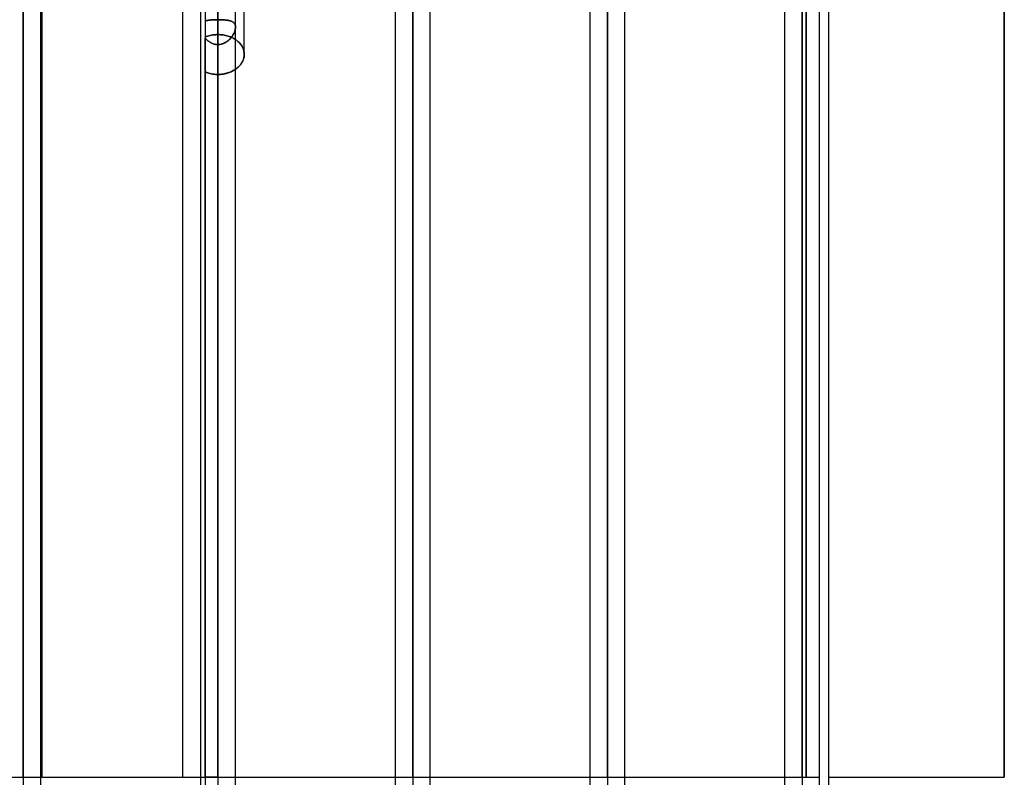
# Model space of a CAD drawing. Header units: millimetres. Extents: x -82 to 97, y -215 to 215.
# Tile 41 of 81: x 7 to 52, y 0 to 34. Entities that reach past the tile are written whole.
import ezdxf

# ---------------------------------------------------------------- set-up
doc = ezdxf.new("R2010")
doc.units = ezdxf.units.MM
doc.layers.add('MAIN-1', color=7, linetype='Continuous')
doc.layers.add('MAIN-2', color=7, linetype='Continuous')

msp = doc.modelspace()

# ---------------------------------------------------------------- linework, layer by layer
at = {"layer": 'MAIN-1'}
for p, q in [((7.611, 0), (7.611, 120.621)), ((16.411, 0), (16.411, 120.621)), ((25.211, 0), (25.211, 120.621)), ((8.404, 0), (8.404, 119.877)), ((15.619, 119.877), (15.619, 0)), ((17.204, 0), (17.204, 119.877)), ((24.419, 119.877), (24.419, 0)), ((26.004, 0), (26.004, 119.951)), ((34.011, 0), (34.011, 114.925)), ((33.219, 114.379), (33.219, 0)), ((34.804, 0), (34.804, 114.344)), ((42.811, 0), (42.811, 109.318)), ((42.019, 108.774), (42.019, 0)), ((43.604, 0), (43.604, 108.884)), ((14.817, 0), (14.817, 57.06)), ((8.45, 49.928), (8.45, 0)), ((44, 48.928), (44, -48.928)), ((17.6, 32.692), (17.6, 39.639)), ((51.95, 38.04), (51.95, 0)), ((17.564, 32.473), (17.577, 32.517)), ((17.577, 32.517), (17.587, 32.561)), ((17.587, 32.561), (17.594, 32.605)), ((17.594, 32.605), (17.599, 32.649)), ((17.599, 32.649), (17.6, 32.692)), ((17.204, 32.015), (17.245, 32.045)), ((17.245, 32.045), (17.285, 32.077)), ((17.285, 32.077), (17.323, 32.11)), ((17.323, 32.11), (17.359, 32.145)), ((17.359, 32.145), (17.394, 32.182)), ((17.394, 32.182), (17.426, 32.22)), ((17.426, 32.22), (17.456, 32.26)), ((17.456, 32.26), (17.483, 32.301)), ((17.483, 32.301), (17.508, 32.343)), ((17.508, 32.343), (17.529, 32.385)), ((17.529, 32.385), (17.548, 32.429)), ((17.548, 32.429), (17.564, 32.473)), ((8.404, -119.877), (8.404, 0)), ((8.45, 0), (14.817, 0)), ((15.619, 0), (15.619, -119.877)), ((17.204, 0), (24.419, 0)), ((17.204, -119.877), (17.204, 0)), ((24.419, 0), (24.419, -119.877)), ((26.004, 0), (33.219, 0)), ((26.004, -119.951), (26.004, 0)), ((33.219, 0), (33.219, -114.379)), ((34.804, 0), (42.019, 0)), ((34.804, -114.344), (34.804, 0)), ((42.019, 0), (42.019, -108.774)), ((43.604, -108.884), (43.604, 0)), ((44, 0), (51.95, 0))]:
    msp.add_line(p, q, dxfattribs=at)
at = {"layer": 'MAIN-2'}
for p, q in [((7.611, 120.621), (7.611, 0)), ((16.411, 120.621), (16.411, 0)), ((25.211, 120.621), (25.211, 0)), ((7.611, 119.574), (7.611, 0)), ((7.611, 0), (7.611, 119.574)), ((16.411, 119.574), (16.411, 0)), ((25.211, 119.448), (25.211, 0)), ((25.211, 0), (25.211, 119.448)), ((34.011, 114.925), (34.011, 0)), ((34.011, 113.843), (34.011, 0)), ((34.011, 0), (34.011, 113.843)), ((42.811, 109.318), (42.811, 0)), ((42.811, 108.103), (42.811, 0)), ((42.811, 0), (42.811, 108.103)), ((42.811, 0), (42.811, 100.478)), ((42.811, 100.478), (42.811, 0)), ((42.811, 99.357), (42.811, 0)), ((42.811, 0), (42.811, 99.357)), ((42.811, 0), (42.811, 91.731)), ((42.811, 91.731), (42.811, 0)), ((42.811, 90.61), (42.811, 0)), ((42.811, 0), (42.811, 90.61)), ((42.811, 0), (42.811, 82.983)), ((42.811, 82.983), (42.811, 0)), ((42.811, 81.862), (42.811, 0)), ((42.811, 0), (42.811, 81.862)), ((42.811, 0), (42.811, 74.234)), ((42.811, 74.234), (42.811, 0)), ((42.811, 73.112), (42.811, 0)), ((42.811, 0), (42.811, 73.112)), ((42.811, 0), (42.811, 65.483)), ((42.811, 65.483), (42.811, 0)), ((42.811, 64.361), (42.811, 0)), ((42.811, 0), (42.811, 64.361)), ((42.811, 0), (42.811, 56.729)), ((42.811, 56.729), (42.811, 0)), ((42.811, 55.766), (42.811, 0)), ((42.811, 0), (42.811, 55.766)), ((34.011, 0), (34.011, 51.193)), ((34.011, 51.193), (34.011, 0)), ((8.45, 0), (8.45, 49.928)), ((34.011, 50.158), (34.011, 0)), ((34.011, 0), (34.011, 50.158)), ((43, 49.928), (43, 0)), ((43, 0), (43, 49.928)), ((25.211, 0), (25.211, 45.574)), ((25.211, 45.574), (25.211, 0)), ((25.211, 44.549), (25.211, 0)), ((25.211, 0), (25.211, 44.549)), ((16.411, 0), (16.411, 40.538)), ((16.411, 0), (16.411, 39.95)), ((16.411, 39.95), (16.411, 0)), ((16.411, 38.757), (16.411, 0)), ((16.411, 0), (16.411, 38.757)), ((16.411, 34.258), (16.411, 38.757)), ((51.95, 0), (51.95, 38.04)), ((15.827, 36.962), (15.827, 0)), ((16.411, 34.929), (16.411, 33.583)), ((16.411, 33.583), (16.411, 34.929)), ((15.827, 34.193), (15.85, 34.201)), ((15.85, 34.2), (15.827, 34.193)), ((15.874, 34.207), (15.85, 34.2)), ((15.85, 34.201), (15.875, 34.207)), ((15.9, 34.214), (15.874, 34.207)), ((15.875, 34.207), (15.9, 34.214)), ((15.9, 34.214), (15.926, 34.22)), ((15.926, 34.219), (15.9, 34.214)), ((15.953, 34.225), (15.926, 34.219)), ((15.926, 34.22), (15.954, 34.225)), ((15.982, 34.23), (15.953, 34.225)), ((15.954, 34.225), (15.982, 34.23)), ((16.011, 34.234), (15.982, 34.23)), ((15.982, 34.23), (16.011, 34.234)), ((16.041, 34.238), (16.011, 34.234)), ((16.011, 34.234), (16.041, 34.238)), ((16.072, 34.241), (16.041, 34.238)), ((16.041, 34.238), (16.072, 34.241)), ((16.103, 34.245), (16.072, 34.241)), ((16.072, 34.241), (16.103, 34.245)), ((16.136, 34.247), (16.103, 34.245)), ((16.103, 34.245), (16.135, 34.247)), ((16.135, 34.247), (16.168, 34.25)), ((16.169, 34.25), (16.136, 34.247)), ((16.168, 34.25), (16.202, 34.252)), ((16.202, 34.252), (16.169, 34.25)), ((16.236, 34.254), (16.202, 34.252)), ((16.202, 34.252), (16.236, 34.254)), ((16.271, 34.255), (16.236, 34.254)), ((16.236, 34.254), (16.271, 34.255)), ((16.305, 34.256), (16.271, 34.255)), ((16.271, 34.255), (16.305, 34.256)), ((16.34, 34.257), (16.305, 34.256)), ((16.305, 34.256), (16.34, 34.257)), ((16.376, 34.257), (16.34, 34.257)), ((16.34, 34.257), (16.376, 34.257)), ((16.411, 34.258), (16.376, 34.257)), ((16.376, 34.257), (16.411, 34.258)), ((16.411, 34.258), (16.461, 34.257)), ((16.411, 0), (16.411, 34.258)), ((16.411, 34.258), (16.411, 0)), ((16.454, 34.257), (16.411, 34.258)), ((16.496, 34.257), (16.454, 34.257)), ((16.461, 34.257), (16.511, 34.256)), ((16.538, 34.255), (16.496, 34.257)), ((16.511, 34.256), (16.56, 34.255)), ((16.58, 34.254), (16.538, 34.255)), ((16.56, 34.255), (16.608, 34.253)), ((16.621, 34.252), (16.58, 34.254)), ((16.608, 34.253), (16.656, 34.25)), ((16.661, 34.249), (16.621, 34.252)), ((16.656, 34.25), (16.702, 34.246)), ((16.701, 34.246), (16.661, 34.249)), ((16.739, 34.243), (16.701, 34.246)), ((16.702, 34.246), (16.747, 34.242)), ((16.776, 34.239), (16.739, 34.243)), ((16.747, 34.242), (16.791, 34.237)), ((16.812, 34.234), (16.776, 34.239)), ((16.791, 34.237), (16.833, 34.231)), ((16.847, 34.229), (16.812, 34.234)), ((16.833, 34.231), (16.873, 34.224)), ((16.881, 34.223), (16.847, 34.229)), ((16.873, 34.224), (16.911, 34.216)), ((16.913, 34.216), (16.881, 34.223)), ((16.911, 34.216), (16.947, 34.208)), ((16.944, 34.208), (16.913, 34.216)), ((16.973, 34.2), (16.944, 34.208)), ((16.947, 34.208), (16.981, 34.198)), ((17.001, 34.191), (16.973, 34.2)), ((16.981, 34.198), (17.013, 34.187)), ((17.027, 34.181), (17.001, 34.191)), ((17.013, 34.187), (17.042, 34.175)), ((17.052, 34.17), (17.027, 34.181)), ((17.042, 34.175), (17.069, 34.161)), ((17.075, 34.158), (17.052, 34.17)), ((17.069, 34.161), (17.094, 34.146)), ((17.097, 34.145), (17.075, 34.158)), ((17.094, 34.146), (17.116, 34.13)), ((17.116, 34.13), (17.097, 34.145)), ((17.116, 34.13), (17.136, 34.112)), ((17.134, 34.114), (17.116, 34.13)), ((17.15, 34.096), (17.134, 34.114)), ((17.136, 34.112), (17.154, 34.092)), ((17.164, 34.077), (17.15, 34.096)), ((17.154, 34.092), (17.169, 34.07)), ((17.176, 34.057), (17.164, 34.077)), ((17.169, 34.07), (17.181, 34.046)), ((17.186, 34.034), (17.176, 34.057)), ((17.181, 34.046), (17.191, 34.019)), ((17.192, 33.822), (17.182, 33.784)), ((17.194, 34.01), (17.186, 34.034)), ((17.187, 33.8), (17.194, 33.834)), ((17.191, 34.019), (17.198, 33.991)), ((17.198, 33.859), (17.192, 33.822)), ((17.199, 33.984), (17.194, 34.01)), ((17.194, 33.834), (17.2, 33.867)), ((17.198, 33.991), (17.202, 33.96)), ((17.202, 33.894), (17.198, 33.859)), ((17.203, 33.957), (17.199, 33.984)), ((17.2, 33.867), (17.203, 33.898)), ((17.202, 33.96), (17.204, 33.928)), ((17.204, 33.928), (17.202, 33.894)), ((17.204, 33.928), (17.203, 33.957)), ((17.203, 33.898), (17.204, 33.928)), ((15.827, 33.469), (15.882, 33.49)), ((15.882, 33.49), (15.827, 33.469)), ((15.85, 33.406), (15.827, 33.433)), ((15.827, 0), (15.827, 33.433)), ((15.827, 33.433), (15.85, 33.407)), ((15.85, 33.407), (15.873, 33.381)), ((15.874, 33.38), (15.85, 33.406)), ((15.873, 33.381), (15.898, 33.356)), ((15.899, 33.355), (15.874, 33.38)), ((15.882, 33.49), (15.938, 33.51)), ((15.938, 33.51), (15.882, 33.49)), ((15.938, 33.51), (15.995, 33.527)), ((15.995, 33.527), (15.938, 33.51)), ((15.995, 33.527), (16.054, 33.542)), ((16.054, 33.542), (15.995, 33.527)), ((16.054, 33.542), (16.113, 33.555)), ((16.113, 33.555), (16.054, 33.542)), ((16.113, 33.555), (16.173, 33.565)), ((16.173, 33.565), (16.113, 33.555)), ((16.173, 33.565), (16.233, 33.573)), ((16.233, 33.573), (16.173, 33.565)), ((16.233, 33.573), (16.293, 33.578)), ((16.293, 33.578), (16.233, 33.573)), ((16.293, 33.578), (16.352, 33.582)), ((16.352, 33.582), (16.293, 33.578)), ((16.352, 33.582), (16.411, 33.583)), ((16.411, 33.583), (16.352, 33.582)), ((16.411, 33.583), (16.468, 33.582)), ((16.468, 33.582), (16.411, 33.583)), ((16.468, 33.582), (16.525, 33.579)), ((16.525, 33.579), (16.468, 33.582)), ((16.525, 33.579), (16.582, 33.574)), ((16.582, 33.574), (16.525, 33.579)), ((16.582, 33.574), (16.64, 33.566)), ((16.64, 33.566), (16.582, 33.574)), ((16.64, 33.566), (16.697, 33.557)), ((16.697, 33.557), (16.64, 33.566)), ((16.697, 33.557), (16.755, 33.545)), ((16.755, 33.545), (16.697, 33.557)), ((16.755, 33.545), (16.811, 33.531)), ((16.811, 33.531), (16.755, 33.545)), ((16.811, 33.531), (16.867, 33.516)), ((16.867, 33.516), (16.811, 33.531)), ((16.867, 33.516), (16.921, 33.498)), ((16.921, 33.498), (16.867, 33.516)), ((16.921, 33.498), (16.974, 33.478)), ((16.974, 33.478), (16.921, 33.498)), ((16.933, 33.365), (16.962, 33.395)), ((16.967, 33.4), (16.934, 33.365)), ((16.962, 33.395), (16.989, 33.426)), ((16.998, 33.436), (16.967, 33.4)), ((16.974, 33.478), (17.025, 33.456)), ((17.025, 33.456), (16.974, 33.478)), ((16.989, 33.426), (17.015, 33.458)), ((17.027, 33.474), (16.998, 33.436)), ((17.015, 33.458), (17.04, 33.49)), ((17.025, 33.456), (17.075, 33.432)), ((17.075, 33.432), (17.025, 33.456)), ((17.054, 33.512), (17.027, 33.474)), ((17.04, 33.49), (17.062, 33.524)), ((17.079, 33.55), (17.054, 33.512)), ((17.062, 33.524), (17.084, 33.558)), ((17.075, 33.432), (17.123, 33.407)), ((17.123, 33.407), (17.075, 33.432)), ((17.102, 33.589), (17.079, 33.55)), ((17.084, 33.558), (17.103, 33.592)), ((17.122, 33.628), (17.102, 33.589)), ((17.103, 33.592), (17.122, 33.627)), ((17.14, 33.667), (17.122, 33.628)), ((17.122, 33.627), (17.138, 33.662)), ((17.123, 33.407), (17.168, 33.381)), ((17.168, 33.381), (17.123, 33.407)), ((17.138, 33.662), (17.153, 33.697)), ((17.157, 33.706), (17.14, 33.667)), ((17.153, 33.697), (17.166, 33.732)), ((17.171, 33.745), (17.157, 33.706)), ((17.166, 33.732), (17.177, 33.766)), ((17.168, 33.381), (17.211, 33.353)), ((17.211, 33.353), (17.168, 33.381)), ((17.182, 33.784), (17.171, 33.745)), ((17.177, 33.766), (17.187, 33.8)), ((15.898, 33.356), (15.924, 33.331)), ((15.925, 33.331), (15.899, 33.355)), ((15.924, 33.331), (15.951, 33.308)), ((15.952, 33.308), (15.925, 33.331)), ((15.951, 33.308), (15.979, 33.286)), ((15.98, 33.285), (15.952, 33.308)), ((15.979, 33.286), (16.008, 33.265)), ((16.009, 33.264), (15.98, 33.285)), ((16.008, 33.265), (16.038, 33.245)), ((16.038, 33.245), (16.009, 33.264)), ((16.069, 33.226), (16.038, 33.245)), ((16.038, 33.245), (16.068, 33.226)), ((16.068, 33.226), (16.1, 33.209)), ((16.101, 33.209), (16.069, 33.226)), ((16.1, 33.209), (16.132, 33.194)), ((16.133, 33.194), (16.101, 33.209)), ((16.132, 33.194), (16.166, 33.18)), ((16.166, 33.18), (16.133, 33.194)), ((16.2, 33.167), (16.166, 33.18)), ((16.166, 33.18), (16.199, 33.167)), ((16.199, 33.167), (16.234, 33.157)), ((16.234, 33.157), (16.2, 33.167)), ((16.269, 33.148), (16.234, 33.157)), ((16.234, 33.157), (16.269, 33.148)), ((16.304, 33.141), (16.269, 33.148)), ((16.269, 33.148), (16.304, 33.141)), ((16.339, 33.136), (16.304, 33.141)), ((16.304, 33.141), (16.339, 33.136)), ((16.375, 33.133), (16.339, 33.136)), ((16.339, 33.136), (16.375, 33.133)), ((16.411, 33.132), (16.375, 33.133)), ((16.375, 33.133), (16.411, 33.132)), ((16.461, 33.134), (16.411, 33.132)), ((16.411, 33.132), (16.453, 33.134)), ((16.411, 33.132), (16.411, 0)), ((16.411, 0), (16.411, 33.132)), ((16.411, 31.781), (16.411, 33.132)), ((16.411, 33.132), (16.411, 31.781)), ((16.453, 33.134), (16.495, 33.138)), ((16.509, 33.14), (16.461, 33.134)), ((16.495, 33.138), (16.536, 33.144)), ((16.557, 33.149), (16.509, 33.14)), ((16.536, 33.144), (16.577, 33.154)), ((16.605, 33.161), (16.557, 33.149)), ((16.577, 33.154), (16.618, 33.165)), ((16.651, 33.177), (16.605, 33.161)), ((16.618, 33.165), (16.657, 33.18)), ((16.696, 33.197), (16.651, 33.177)), ((16.657, 33.18), (16.696, 33.196)), ((16.74, 33.219), (16.696, 33.197)), ((16.696, 33.196), (16.733, 33.215)), ((16.733, 33.215), (16.77, 33.236)), ((16.782, 33.244), (16.74, 33.219)), ((16.77, 33.236), (16.805, 33.258)), ((16.823, 33.271), (16.782, 33.244)), ((16.805, 33.258), (16.839, 33.283)), ((16.862, 33.3), (16.823, 33.271)), ((16.839, 33.283), (16.872, 33.308)), ((16.899, 33.332), (16.862, 33.3)), ((16.872, 33.308), (16.903, 33.336)), ((16.934, 33.365), (16.899, 33.332)), ((16.903, 33.336), (16.933, 33.365)), ((17.211, 33.353), (17.252, 33.324)), ((17.252, 33.324), (17.211, 33.353)), ((17.252, 33.324), (17.291, 33.293)), ((17.291, 33.293), (17.252, 33.324)), ((17.291, 33.293), (17.328, 33.261)), ((17.328, 33.261), (17.291, 33.293)), ((17.328, 33.261), (17.364, 33.227)), ((17.364, 33.227), (17.328, 33.261)), ((17.364, 33.227), (17.398, 33.191)), ((17.398, 33.191), (17.364, 33.227)), ((17.398, 33.191), (17.429, 33.154)), ((17.429, 33.154), (17.398, 33.191)), ((17.429, 33.154), (17.459, 33.115)), ((17.459, 33.115), (17.429, 33.154)), ((17.459, 33.115), (17.486, 33.076)), ((17.486, 33.076), (17.459, 33.115)), ((17.486, 33.076), (17.51, 33.035)), ((17.51, 33.035), (17.486, 33.076)), ((17.51, 33.035), (17.531, 32.993)), ((17.531, 32.993), (17.51, 33.035)), ((17.531, 32.993), (17.549, 32.951)), ((17.549, 32.951), (17.531, 32.993)), ((17.549, 32.951), (17.565, 32.908)), ((17.565, 32.908), (17.549, 32.951)), ((17.565, 32.908), (17.578, 32.865)), ((17.578, 32.865), (17.565, 32.908)), ((17.579, 32.524), (17.567, 32.482)), ((17.578, 32.865), (17.587, 32.821)), ((17.587, 32.821), (17.578, 32.865)), ((17.588, 32.567), (17.579, 32.524)), ((17.587, 32.821), (17.594, 32.778)), ((17.594, 32.778), (17.587, 32.821)), ((17.595, 32.609), (17.588, 32.567)), ((17.594, 32.778), (17.599, 32.735)), ((17.599, 32.735), (17.594, 32.778)), ((17.599, 32.651), (17.595, 32.609)), ((17.599, 32.735), (17.6, 32.692)), ((17.6, 32.692), (17.599, 32.735)), ((17.6, 32.692), (17.599, 32.651)), ((17.271, 32.066), (17.233, 32.036)), ((17.308, 32.097), (17.271, 32.066)), ((17.344, 32.13), (17.308, 32.097)), ((17.378, 32.165), (17.344, 32.13)), ((17.41, 32.201), (17.378, 32.165)), ((17.44, 32.238), (17.41, 32.201)), ((17.467, 32.277), (17.44, 32.238)), ((17.492, 32.316), (17.467, 32.277)), ((17.515, 32.357), (17.492, 32.316)), ((17.535, 32.398), (17.515, 32.357)), ((17.552, 32.44), (17.535, 32.398)), ((17.567, 32.482), (17.552, 32.44)), ((15.881, 31.878), (15.827, 31.9)), ((15.827, 31.9), (15.881, 31.878)), ((15.938, 31.858), (15.881, 31.878)), ((15.881, 31.878), (15.938, 31.858)), ((15.995, 31.84), (15.938, 31.858)), ((15.938, 31.858), (15.995, 31.84)), ((16.054, 31.824), (15.995, 31.84)), ((15.995, 31.84), (16.054, 31.824)), ((16.113, 31.811), (16.054, 31.824)), ((16.054, 31.824), (16.113, 31.811)), ((16.173, 31.8), (16.113, 31.811)), ((16.113, 31.811), (16.173, 31.8)), ((16.233, 31.792), (16.173, 31.8)), ((16.173, 31.8), (16.233, 31.792)), ((16.293, 31.786), (16.233, 31.792)), ((16.233, 31.792), (16.293, 31.786)), ((16.352, 31.782), (16.293, 31.786)), ((16.293, 31.786), (16.352, 31.782)), ((16.411, 31.781), (16.352, 31.782)), ((16.352, 31.782), (16.411, 31.781)), ((16.411, 31.781), (16.471, 31.783)), ((16.466, 31.782), (16.411, 31.781)), ((16.521, 31.785), (16.466, 31.782)), ((16.471, 31.783), (16.532, 31.786)), ((16.577, 31.791), (16.521, 31.785)), ((16.532, 31.786), (16.593, 31.792)), ((16.633, 31.798), (16.577, 31.791)), ((16.593, 31.792), (16.654, 31.801)), ((16.689, 31.807), (16.633, 31.798)), ((16.654, 31.801), (16.714, 31.812)), ((16.744, 31.818), (16.689, 31.807)), ((16.714, 31.812), (16.775, 31.825)), ((16.799, 31.832), (16.744, 31.818)), ((16.775, 31.825), (16.834, 31.841)), ((16.853, 31.847), (16.799, 31.832)), ((16.834, 31.841), (16.892, 31.86)), ((16.906, 31.865), (16.853, 31.847)), ((16.892, 31.86), (16.949, 31.881)), ((16.958, 31.885), (16.906, 31.865)), ((16.949, 31.881), (17.004, 31.904)), ((17.008, 31.906), (16.958, 31.885)), ((17.004, 31.904), (17.057, 31.929)), ((17.057, 31.929), (17.008, 31.906)), ((17.057, 31.929), (17.109, 31.956)), ((17.104, 31.954), (17.057, 31.929)), ((17.149, 31.98), (17.104, 31.954)), ((17.109, 31.956), (17.157, 31.985)), ((17.192, 32.007), (17.149, 31.98)), ((17.157, 31.985), (17.204, 32.015)), ((17.233, 32.036), (17.192, 32.007)), ((6.819, 0), (7.611, 0)), ((7.611, 0), (7.611, -119.574)), ((7.611, 0), (7.611, -120.621)), ((7.611, 0), (8.404, 0)), ((14.817, 0), (15.827, 0)), ((15.619, 0), (16.411, 0)), ((15.619, 0), (16.411, 0)), ((16.411, 0), (15.827, 0)), ((15.827, 0), (16.411, 0)), ((15.827, 0), (17.204, 0)), ((15.827, 0), (15.827, -36.962)), ((16.411, 0), (16.411, -119.574)), ((16.411, 0), (16.411, -120.621)), ((16.411, 0), (17.204, 0)), ((16.411, 0), (16.411, -38.757)), ((16.411, 0), (16.411, -39.95)), ((16.411, 0), (17.204, 0)), ((16.411, 0), (16.411, -34.258)), ((16.411, 0), (17.204, 0)), ((16.411, 0), (16.411, -33.132)), ((24.419, 0), (26.004, 0)), ((24.419, 0), (25.211, 0)), ((24.419, 0), (25.211, 0)), ((25.211, 0), (25.211, -119.448)), ((25.211, 0), (25.211, -120.621)), ((25.211, 0), (26.004, 0)), ((25.211, 0), (25.211, -44.549)), ((25.211, 0), (25.211, -45.574)), ((25.211, 0), (26.004, 0)), ((33.219, 0), (34.804, 0)), ((33.219, 0), (34.011, 0)), ((33.219, 0), (34.011, 0)), ((34.011, 0), (34.011, -113.843)), ((34.011, 0), (34.011, -114.925)), ((34.011, 0), (34.804, 0)), ((34.011, 0), (34.011, -50.158)), ((34.011, 0), (34.011, -51.193)), ((34.011, 0), (34.804, 0)), ((42.019, 0), (43, 0)), ((42.019, 0), (42.811, 0)), ((42.019, 0), (42.811, 0)), ((42.019, 0), (42.811, 0)), ((42.019, 0), (42.811, 0)), ((42.019, 0), (42.811, 0)), ((42.019, 0), (42.811, 0)), ((42.019, 0), (42.811, 0)), ((42.811, 0), (42.811, -108.103)), ((42.811, 0), (42.811, -109.318)), ((42.811, 0), (43.604, 0)), ((42.811, 0), (42.811, -99.357)), ((42.811, 0), (42.811, -100.478)), ((42.811, 0), (43.604, 0)), ((42.811, 0), (42.811, -90.61)), ((42.811, 0), (42.811, -91.731)), ((42.811, 0), (43.604, 0)), ((42.811, 0), (42.811, -81.862)), ((42.811, 0), (42.811, -82.983)), ((42.811, 0), (43.604, 0)), ((42.811, 0), (42.811, -73.112)), ((42.811, 0), (42.811, -74.234)), ((42.811, 0), (43.604, 0)), ((42.811, 0), (42.811, -64.361)), ((42.811, 0), (42.811, -65.483)), ((42.811, 0), (43.604, 0)), ((42.811, 0), (42.811, -55.766)), ((42.811, 0), (42.811, -56.729)), ((42.811, 0), (43.604, 0))]:
    msp.add_line(p, q, dxfattribs=at)

doc.saveas('drawing.dxf')
